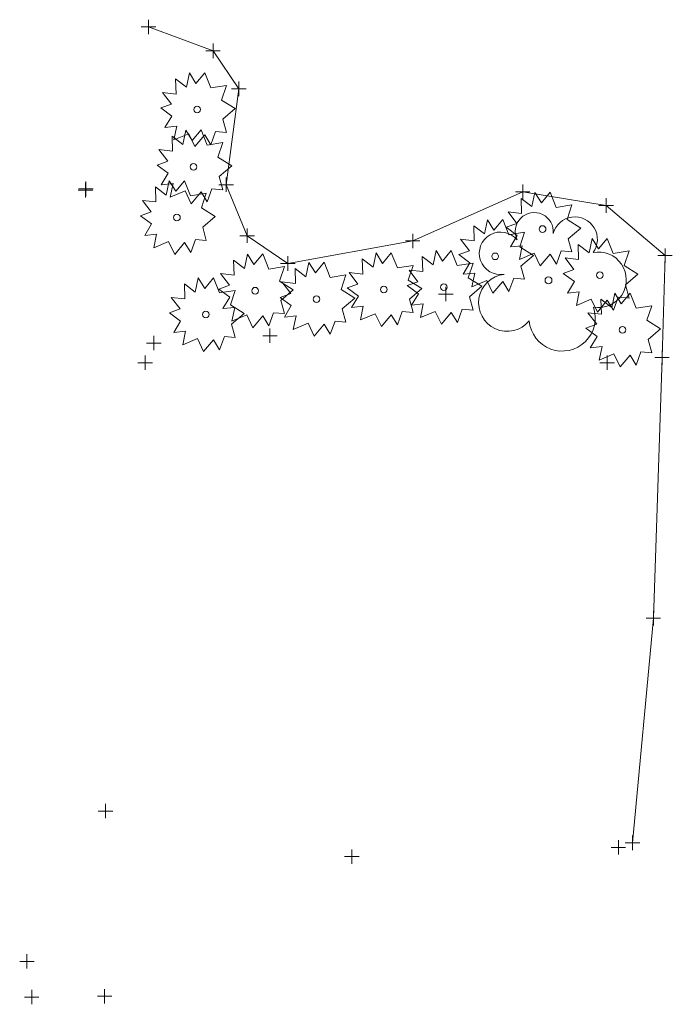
# Model space of a CAD drawing. Extents: x 128766 to 131418, y 268402 to 269681.
# Tile 9 of 14: x 129835 to 129880, y 268589 to 268657. Entities that reach past the tile are written whole.
import ezdxf

# ---------------------------------------------------------------- set-up
doc = ezdxf.new("R2010")
doc.units = 21
doc.header["$LTSCALE"] = 50
doc.header["$MEASUREMENT"] = 0
for name, color, linetype, lineweight, true_color in [('SV_X_Shot_Marker', 2, 'Continuous', 0, 0xf0f000), ('VG_X_Cells', 3, 'Continuous', 0, 0x00ff00), ('VG_X_Flower_Bed', 3, 'Continuous', 0, 0x00ff00)]:
    doc.layers.add(name, color=color, linetype=linetype, lineweight=lineweight, true_color=true_color)

msp = doc.modelspace()

# ---------------------------------------------------------------- linework, layer by layer
at = {"layer": 'SV_X_Shot_Marker', "lineweight": 0}
for p, q in [((129843.545, 268656.672, 943.332), (129843.545, 268655.672, 943.332)), ((129843.045, 268656.172, 943.332), (129844.045, 268656.172, 943.332)), ((129848.004, 268655.021, 943.405), (129848.004, 268654.021, 943.405)), ((129847.504, 268654.521, 943.405), (129848.504, 268654.521, 943.405)), ((129849.779, 268652.391, 943.413), (129849.779, 268651.391, 943.413)), ((129849.279, 268651.891, 943.413), (129850.279, 268651.891, 943.413)), ((129839.19, 268645.389, 943.643), (129839.19, 268644.389, 943.643)), ((129839.21, 268645.481, 943.734), (129839.21, 268644.481, 943.734)), ((129848.407, 268645.268, 943.256), (129849.407, 268645.268, 943.256)), ((129848.907, 268645.768, 943.256), (129848.907, 268644.768, 943.256)), ((129869.398, 268645.274, 943.273), (129869.398, 268644.274, 943.273)), ((129838.69, 268644.889, 943.643), (129839.69, 268644.889, 943.643)), ((129838.71, 268644.981, 943.734), (129839.71, 268644.981, 943.734)), ((129868.898, 268644.774, 943.273), (129869.898, 268644.774, 943.273)), ((129874.665, 268643.832, 943.164), (129875.665, 268643.832, 943.164)), ((129875.165, 268644.332, 943.164), (129875.165, 268643.332, 943.164)), ((129849.855, 268641.748, 943.22), (129850.855, 268641.748, 943.22)), ((129850.355, 268642.248, 943.22), (129850.355, 268641.248, 943.22)), ((129861.794, 268641.885, 943.097), (129861.794, 268640.885, 943.097)), ((129861.294, 268641.385, 943.097), (129862.294, 268641.385, 943.097)), ((129878.73, 268640.373, 943.016), (129879.73, 268640.373, 943.016)), ((129879.23, 268640.873, 943.016), (129879.23, 268639.873, 943.016)), ((129852.667, 268639.825, 943.271), (129853.667, 268639.825, 943.271)), ((129853.167, 268640.325, 943.271), (129853.167, 268639.325, 943.271)), ((129863.583, 268637.713, 941.238), (129864.583, 268637.713, 941.238)), ((129864.083, 268638.213, 941.238), (129864.083, 268637.213, 941.238)), ((129851.932, 268635.338, 943.593), (129851.932, 268634.338, 943.593)), ((129843.415, 268634.329, 945.421), (129844.415, 268634.329, 945.421)), ((129843.915, 268634.829, 945.421), (129843.915, 268633.829, 945.421)), ((129851.432, 268634.838, 943.593), (129852.432, 268634.838, 943.593)), ((129879.018, 268633.822, 943.002), (129879.018, 268632.822, 943.002)), ((129842.816, 268632.969, 941.696), (129843.816, 268632.969, 941.696)), ((129843.316, 268633.469, 941.696), (129843.316, 268632.469, 941.696)), ((129874.733, 268632.972, 943.292), (129875.733, 268632.972, 943.292)), ((129875.233, 268633.472, 943.292), (129875.233, 268632.472, 943.292)), ((129878.518, 268633.322, 943.002), (129879.518, 268633.322, 943.002)), ((129877.924, 268615.324, 943.449), (129878.924, 268615.324, 943.449)), ((129878.424, 268615.824, 943.449), (129878.424, 268614.824, 943.449)), ((129840.571, 268602.49, 942.916), (129840.571, 268601.49, 942.916)), ((129840.071, 268601.99, 942.916), (129841.071, 268601.99, 942.916)), ((129876.981, 268600.297, 942.896), (129876.981, 268599.297, 942.896)), ((129876.005, 268599.981, 942.949), (129876.005, 268598.981, 942.949)), ((129876.481, 268599.797, 942.896), (129877.481, 268599.797, 942.896)), ((129857.09, 268598.846, 942.51), (129858.09, 268598.846, 942.51)), ((129857.59, 268599.346, 942.51), (129857.59, 268598.346, 942.51)), ((129875.505, 268599.481, 942.949), (129876.505, 268599.481, 942.949)), ((129835.144, 268592.102, 942.806), (129835.144, 268591.102, 942.806)), ((129834.644, 268591.602, 942.806), (129835.644, 268591.602, 942.806)), ((129835.471, 268589.639, 942.714), (129835.471, 268588.639, 942.714)), ((129840.512, 268589.695, 942.739), (129840.512, 268588.695, 942.739)), ((129834.971, 268589.139, 942.714), (129835.971, 268589.139, 942.714)), ((129840.012, 268589.195, 942.739), (129841.012, 268589.195, 942.739))]:
    msp.add_line(p, q, dxfattribs=at)
at = {"layer": 'SV_X_Shot_Marker'}
for p in [(129843.545, 268656.172, 943.332), (129848.004, 268654.521, 943.405), (129849.779, 268651.891, 943.413), (129848.907, 268645.268, 943.256), (129839.19, 268644.889, 943.643), (129839.21, 268644.981, 943.734), (129869.398, 268644.774, 943.273), (129875.165, 268643.832, 943.164), (129850.355, 268641.748, 943.22), (129861.794, 268641.385, 943.097), (129879.23, 268640.373, 943.016), (129853.167, 268639.825, 943.271), (129864.083, 268637.713, 941.238), (129843.915, 268634.329, 945.421), (129851.932, 268634.838, 943.593), (129843.316, 268632.969, 941.696), (129875.233, 268632.972, 943.292), (129879.018, 268633.322, 943.002), (129878.424, 268615.324, 943.449), (129840.571, 268601.99, 942.916), (129876.981, 268599.797, 942.896), (129857.59, 268598.846, 942.51), (129876.005, 268599.481, 942.949), (129835.144, 268591.602, 942.806), (129835.471, 268589.139, 942.714), (129840.512, 268589.195, 942.739)]:
    msp.add_point(p, dxfattribs=at)
at = {"layer": 'VG_X_Cells', "color": 3, "linetype": 'Continuous', "true_color": 0x00ff00}
for points in [[(129846.822, 268652.271, 944.038), (129847.427, 268653.006, 944.038), (129847.842, 268651.952, 944.038), (129848.934, 268652.132, 944.038), (129848.596, 268651.121, 944.038), (129849.541, 268650.526, 944.038), (129848.684, 268649.791, 944.038), (129848.934, 268648.877, 944.038), (129848.181, 268648.946, 944.038), (129847.856, 268648.032, 944.038), (129847.427, 268648.724, 944.038), (129846.749, 268647.907, 944.038), (129846.321, 268648.794, 944.038), (129845.301, 268648.364, 944.038), (129845.492, 268649.306, 944.038), (129844.681, 268649.222, 944.038), (129845.154, 268650.012, 944.038), (129844.386, 268650.581, 944.038), (129845.124, 268650.844, 944.038), (129844.517, 268651.647, 944.038), (129845.449, 268651.537, 944.038), (129845.419, 268652.576, 944.038), (129846.172, 268652.007, 944.038), (129846.379, 268652.992, 944.038), (129846.822, 268652.271, 944.038)], [(129846.822, 268652.271, 944.038), (129847.427, 268653.006, 944.038), (129847.842, 268651.952, 944.038), (129848.934, 268652.132, 944.038), (129848.596, 268651.121, 944.038), (129849.541, 268650.526, 944.038), (129848.684, 268649.791, 944.038), (129848.934, 268648.877, 944.038), (129848.181, 268648.946, 944.038), (129847.856, 268648.032, 944.038), (129847.427, 268648.724, 944.038), (129846.749, 268647.907, 944.038), (129846.321, 268648.794, 944.038), (129845.301, 268648.364, 944.038), (129845.492, 268649.306, 944.038), (129844.681, 268649.222, 944.038), (129845.154, 268650.012, 944.038), (129844.386, 268650.581, 944.038), (129845.124, 268650.844, 944.038), (129844.517, 268651.647, 944.038), (129845.449, 268651.537, 944.038), (129845.419, 268652.576, 944.038), (129846.172, 268652.007, 944.038), (129846.379, 268652.992, 944.038), (129846.822, 268652.271, 944.038)], [(129846.569, 268648.318, 943.413), (129847.174, 268649.053, 943.413), (129847.59, 268648, 943.413), (129848.681, 268648.18, 943.413), (129848.343, 268647.168, 943.413), (129849.288, 268646.573, 943.413), (129848.431, 268645.838, 943.413), (129848.681, 268644.925, 943.413), (129847.928, 268644.993, 943.413), (129847.603, 268644.08, 943.413), (129847.174, 268644.771, 943.413), (129846.496, 268643.955, 943.413), (129846.068, 268644.841, 943.413), (129845.048, 268644.411, 943.413), (129845.239, 268645.353, 943.413), (129844.428, 268645.27, 943.413), (129844.901, 268646.06, 943.413), (129844.133, 268646.628, 943.413), (129844.871, 268646.891, 943.413), (129844.265, 268647.695, 943.413), (129845.196, 268647.585, 943.413), (129845.166, 268648.623, 943.413), (129845.92, 268648.055, 943.413), (129846.126, 268649.04, 943.413), (129846.569, 268648.318, 943.413)], [(129846.569, 268648.318, 943.413), (129847.174, 268649.053, 943.413), (129847.59, 268648, 943.413), (129848.681, 268648.18, 943.413), (129848.343, 268647.168, 943.413), (129849.288, 268646.573, 943.413), (129848.431, 268645.838, 943.413), (129848.681, 268644.925, 943.413), (129847.928, 268644.993, 943.413), (129847.603, 268644.08, 943.413), (129847.174, 268644.771, 943.413), (129846.496, 268643.955, 943.413), (129846.068, 268644.841, 943.413), (129845.048, 268644.411, 943.413), (129845.239, 268645.353, 943.413), (129844.428, 268645.27, 943.413), (129844.901, 268646.06, 943.413), (129844.133, 268646.628, 943.413), (129844.871, 268646.891, 943.413), (129844.265, 268647.695, 943.413), (129845.196, 268647.585, 943.413), (129845.166, 268648.623, 943.413), (129845.92, 268648.055, 943.413), (129846.126, 268649.04, 943.413), (129846.569, 268648.318, 943.413)], [(129845.424, 268644.813, 943.36), (129846.029, 268645.548, 943.36), (129846.444, 268644.495, 943.36), (129847.535, 268644.675, 943.36), (129847.197, 268643.663, 943.36), (129848.142, 268643.068, 943.36), (129847.285, 268642.333, 943.36), (129847.535, 268641.42, 943.36), (129846.782, 268641.488, 943.36), (129846.457, 268640.575, 943.36), (129846.029, 268641.267, 943.36), (129845.35, 268640.45, 943.36), (129844.922, 268641.337, 943.36), (129843.902, 268640.907, 943.36), (129844.094, 268641.848, 943.36), (129843.282, 268641.765, 943.36), (129843.755, 268642.555, 943.36), (129842.987, 268643.123, 943.36), (129843.725, 268643.387, 943.36), (129843.119, 268644.19, 943.36), (129844.05, 268644.08, 943.36), (129844.02, 268645.118, 943.36), (129844.774, 268644.55, 943.36), (129844.98, 268645.535, 943.36), (129845.424, 268644.813, 943.36)], [(129845.424, 268644.813, 943.36), (129846.029, 268645.548, 943.36), (129846.444, 268644.495, 943.36), (129847.535, 268644.675, 943.36), (129847.197, 268643.663, 943.36), (129848.142, 268643.068, 943.36), (129847.285, 268642.333, 943.36), (129847.535, 268641.42, 943.36), (129846.782, 268641.488, 943.36), (129846.457, 268640.575, 943.36), (129846.029, 268641.267, 943.36), (129845.35, 268640.45, 943.36), (129844.922, 268641.337, 943.36), (129843.902, 268640.907, 943.36), (129844.094, 268641.848, 943.36), (129843.282, 268641.765, 943.36), (129843.755, 268642.555, 943.36), (129842.987, 268643.123, 943.36), (129843.725, 268643.387, 943.36), (129843.119, 268644.19, 943.36), (129844.05, 268644.08, 943.36), (129844.02, 268645.118, 943.36), (129844.774, 268644.55, 943.36), (129844.98, 268645.535, 943.36), (129845.424, 268644.813, 943.36)], [(129870.684, 268644.017, 943.393), (129871.289, 268644.752, 943.393), (129871.704, 268643.699, 943.393), (129872.796, 268643.879, 943.393), (129872.458, 268642.867, 943.393), (129873.403, 268642.272, 943.393), (129872.546, 268641.537, 943.393), (129872.796, 268640.624, 943.393), (129872.043, 268640.692, 943.393), (129871.718, 268639.779, 943.393), (129871.289, 268640.47, 943.393), (129870.611, 268639.654, 943.393), (129870.183, 268640.54, 943.393), (129869.163, 268640.11, 943.393), (129869.354, 268641.052, 943.393), (129868.543, 268640.969, 943.393), (129869.016, 268641.759, 943.393), (129868.248, 268642.327, 943.393), (129868.986, 268642.59, 943.393), (129868.379, 268643.394, 943.393), (129869.311, 268643.284, 943.393), (129869.281, 268644.322, 943.393), (129870.034, 268643.754, 943.393), (129870.241, 268644.739, 943.393), (129870.684, 268644.017, 943.393)], [(129870.684, 268644.017, 943.393), (129871.289, 268644.752, 943.393), (129871.704, 268643.699, 943.393), (129872.796, 268643.879, 943.393), (129872.458, 268642.867, 943.393), (129873.403, 268642.272, 943.393), (129872.546, 268641.537, 943.393), (129872.796, 268640.624, 943.393), (129872.043, 268640.692, 943.393), (129871.718, 268639.779, 943.393), (129871.289, 268640.47, 943.393), (129870.611, 268639.654, 943.393), (129870.183, 268640.54, 943.393), (129869.163, 268640.11, 943.393), (129869.354, 268641.052, 943.393), (129868.543, 268640.969, 943.393), (129869.016, 268641.759, 943.393), (129868.248, 268642.327, 943.393), (129868.986, 268642.59, 943.393), (129868.379, 268643.394, 943.393), (129869.311, 268643.284, 943.393), (129869.281, 268644.322, 943.393), (129870.034, 268643.754, 943.393), (129870.241, 268644.739, 943.393), (129870.684, 268644.017, 943.393)], [(129867.411, 268642.13, 943.536), (129868.016, 268642.865, 943.536), (129868.431, 268641.812, 943.536), (129869.523, 268641.992, 943.536), (129869.185, 268640.98, 943.536), (129870.13, 268640.385, 943.536), (129869.273, 268639.65, 943.536), (129869.523, 268638.737, 943.536), (129868.77, 268638.805, 943.536), (129868.445, 268637.892, 943.536), (129868.016, 268638.584, 943.536), (129867.338, 268637.767, 943.536), (129866.91, 268638.654, 943.536), (129865.89, 268638.224, 943.536), (129866.081, 268639.165, 943.536), (129865.27, 268639.082, 943.536), (129865.743, 268639.872, 943.536), (129864.975, 268640.44, 943.536), (129865.713, 268640.704, 943.536), (129865.106, 268641.507, 943.536), (129866.038, 268641.397, 943.536), (129866.008, 268642.435, 943.536), (129866.761, 268641.867, 943.536), (129866.968, 268642.852, 943.536), (129867.411, 268642.13, 943.536)], [(129867.411, 268642.13, 943.536), (129868.016, 268642.865, 943.536), (129868.431, 268641.812, 943.536), (129869.523, 268641.992, 943.536), (129869.185, 268640.98, 943.536), (129870.13, 268640.385, 943.536), (129869.273, 268639.65, 943.536), (129869.523, 268638.737, 943.536), (129868.77, 268638.805, 943.536), (129868.445, 268637.892, 943.536), (129868.016, 268638.584, 943.536), (129867.338, 268637.767, 943.536), (129866.91, 268638.654, 943.536), (129865.89, 268638.224, 943.536), (129866.081, 268639.165, 943.536), (129865.27, 268639.082, 943.536), (129865.743, 268639.872, 943.536), (129864.975, 268640.44, 943.536), (129865.713, 268640.704, 943.536), (129865.106, 268641.507, 943.536), (129866.038, 268641.397, 943.536), (129866.008, 268642.435, 943.536), (129866.761, 268641.867, 943.536), (129866.968, 268642.852, 943.536), (129867.411, 268642.13, 943.536)], [(129874.632, 268640.829, 943.184), (129875.237, 268641.564, 943.184), (129875.652, 268640.511, 943.184), (129876.743, 268640.691, 943.184), (129876.405, 268639.68, 943.184), (129877.35, 268639.084, 943.184), (129876.493, 268638.35, 943.184), (129876.743, 268637.436, 943.184), (129875.99, 268637.504, 943.184), (129875.665, 268636.591, 943.184), (129875.237, 268637.283, 943.184), (129874.558, 268636.466, 943.184), (129874.13, 268637.353, 943.184), (129873.11, 268636.923, 943.184), (129873.302, 268637.865, 943.184), (129872.49, 268637.781, 943.184), (129872.963, 268638.571, 943.184), (129872.195, 268639.139, 943.184), (129872.933, 268639.403, 943.184), (129872.327, 268640.206, 943.184), (129873.258, 268640.096, 943.184), (129873.228, 268641.134, 943.184), (129873.982, 268640.566, 943.184), (129874.188, 268641.551, 943.184), (129874.632, 268640.829, 943.184)], [(129874.632, 268640.829, 943.184), (129875.237, 268641.564, 943.184), (129875.652, 268640.511, 943.184), (129876.743, 268640.691, 943.184), (129876.405, 268639.68, 943.184), (129877.35, 268639.084, 943.184), (129876.493, 268638.35, 943.184), (129876.743, 268637.436, 943.184), (129875.99, 268637.504, 943.184), (129875.665, 268636.591, 943.184), (129875.237, 268637.283, 943.184), (129874.558, 268636.466, 943.184), (129874.13, 268637.353, 943.184), (129873.11, 268636.923, 943.184), (129873.302, 268637.865, 943.184), (129872.49, 268637.781, 943.184), (129872.963, 268638.571, 943.184), (129872.195, 268639.139, 943.184), (129872.933, 268639.403, 943.184), (129872.327, 268640.206, 943.184), (129873.258, 268640.096, 943.184), (129873.228, 268641.134, 943.184), (129873.982, 268640.566, 943.184), (129874.188, 268641.551, 943.184), (129874.632, 268640.829, 943.184)], [(129850.827, 268639.753, 943.265), (129851.432, 268640.488, 943.265), (129851.847, 268639.435, 943.265), (129852.938, 268639.615, 943.265), (129852.6, 268638.603, 943.265), (129853.545, 268638.008, 943.265), (129852.688, 268637.273, 943.265), (129852.938, 268636.36, 943.265), (129852.185, 268636.428, 943.265), (129851.86, 268635.515, 943.265), (129851.432, 268636.207, 943.265), (129850.753, 268635.39, 943.265), (129850.325, 268636.277, 943.265), (129849.305, 268635.847, 943.265), (129849.497, 268636.788, 943.265), (129848.685, 268636.705, 943.265), (129849.158, 268637.495, 943.265), (129848.39, 268638.063, 943.265), (129849.128, 268638.327, 943.265), (129848.522, 268639.13, 943.265), (129849.453, 268639.02, 943.265), (129849.423, 268640.058, 943.265), (129850.177, 268639.49, 943.265), (129850.383, 268640.475, 943.265), (129850.827, 268639.753, 943.265)], [(129850.827, 268639.753, 943.265), (129851.432, 268640.488, 943.265), (129851.847, 268639.435, 943.265), (129852.938, 268639.615, 943.265), (129852.6, 268638.603, 943.265), (129853.545, 268638.008, 943.265), (129852.688, 268637.273, 943.265), (129852.938, 268636.36, 943.265), (129852.185, 268636.428, 943.265), (129851.86, 268635.515, 943.265), (129851.432, 268636.207, 943.265), (129850.753, 268635.39, 943.265), (129850.325, 268636.277, 943.265), (129849.305, 268635.847, 943.265), (129849.497, 268636.788, 943.265), (129848.685, 268636.705, 943.265), (129849.158, 268637.495, 943.265), (129848.39, 268638.063, 943.265), (129849.128, 268638.327, 943.265), (129848.522, 268639.13, 943.265), (129849.453, 268639.02, 943.265), (129849.423, 268640.058, 943.265), (129850.177, 268639.49, 943.265), (129850.383, 268640.475, 943.265), (129850.827, 268639.753, 943.265)], [(129859.713, 268639.834, 943.283), (129860.318, 268640.569, 943.283), (129860.733, 268639.515, 943.283), (129861.825, 268639.695, 943.283), (129861.487, 268638.684, 943.283), (129862.432, 268638.089, 943.283), (129861.575, 268637.354, 943.283), (129861.825, 268636.44, 943.283), (129861.072, 268636.509, 943.283), (129860.747, 268635.595, 943.283), (129860.318, 268636.287, 943.283), (129859.64, 268635.47, 943.283), (129859.212, 268636.357, 943.283), (129858.192, 268635.927, 943.283), (129858.383, 268636.869, 943.283), (129857.572, 268636.785, 943.283), (129858.045, 268637.575, 943.283), (129857.277, 268638.144, 943.283), (129858.015, 268638.407, 943.283), (129857.408, 268639.21, 943.283), (129858.34, 268639.1, 943.283), (129858.31, 268640.139, 943.283), (129859.063, 268639.57, 943.283), (129859.27, 268640.555, 943.283), (129859.713, 268639.834, 943.283)], [(129859.713, 268639.834, 943.283), (129860.318, 268640.569, 943.283), (129860.733, 268639.515, 943.283), (129861.825, 268639.695, 943.283), (129861.487, 268638.684, 943.283), (129862.432, 268638.089, 943.283), (129861.575, 268637.354, 943.283), (129861.825, 268636.44, 943.283), (129861.072, 268636.509, 943.283), (129860.747, 268635.595, 943.283), (129860.318, 268636.287, 943.283), (129859.64, 268635.47, 943.283), (129859.212, 268636.357, 943.283), (129858.192, 268635.927, 943.283), (129858.383, 268636.869, 943.283), (129857.572, 268636.785, 943.283), (129858.045, 268637.575, 943.283), (129857.277, 268638.144, 943.283), (129858.015, 268638.407, 943.283), (129857.408, 268639.21, 943.283), (129858.34, 268639.1, 943.283), (129858.31, 268640.139, 943.283), (129859.063, 268639.57, 943.283), (129859.27, 268640.555, 943.283), (129859.713, 268639.834, 943.283)], [(129863.858, 268639.996, 943.194), (129864.463, 268640.731, 943.194), (129864.878, 268639.677, 943.194), (129865.969, 268639.857, 943.194), (129865.631, 268638.846, 943.194), (129866.576, 268638.251, 943.194), (129865.719, 268637.516, 943.194), (129865.969, 268636.602, 943.194), (129865.216, 268636.671, 943.194), (129864.891, 268635.757, 943.194), (129864.463, 268636.449, 943.194), (129863.784, 268635.632, 943.194), (129863.356, 268636.519, 943.194), (129862.336, 268636.089, 943.194), (129862.528, 268637.031, 943.194), (129861.716, 268636.947, 943.194), (129862.189, 268637.737, 943.194), (129861.421, 268638.306, 943.194), (129862.159, 268638.569, 943.194), (129861.553, 268639.372, 943.194), (129862.484, 268639.262, 943.194), (129862.454, 268640.301, 943.194), (129863.208, 268639.732, 943.194), (129863.414, 268640.717, 943.194), (129863.858, 268639.996, 943.194)], [(129863.858, 268639.996, 943.194), (129864.463, 268640.731, 943.194), (129864.878, 268639.677, 943.194), (129865.969, 268639.857, 943.194), (129865.631, 268638.846, 943.194), (129866.576, 268638.251, 943.194), (129865.719, 268637.516, 943.194), (129865.969, 268636.602, 943.194), (129865.216, 268636.671, 943.194), (129864.891, 268635.757, 943.194), (129864.463, 268636.449, 943.194), (129863.784, 268635.632, 943.194), (129863.356, 268636.519, 943.194), (129862.336, 268636.089, 943.194), (129862.528, 268637.031, 943.194), (129861.716, 268636.947, 943.194), (129862.189, 268637.737, 943.194), (129861.421, 268638.306, 943.194), (129862.159, 268638.569, 943.194), (129861.553, 268639.372, 943.194), (129862.484, 268639.262, 943.194), (129862.454, 268640.301, 943.194), (129863.208, 268639.732, 943.194), (129863.414, 268640.717, 943.194), (129863.858, 268639.996, 943.194)], [(129855.069, 268639.174, 943.271), (129855.674, 268639.909, 943.271), (129856.089, 268638.856, 943.271), (129857.18, 268639.036, 943.271), (129856.842, 268638.024, 943.271), (129857.787, 268637.429, 943.271), (129856.93, 268636.694, 943.271), (129857.18, 268635.781, 943.271), (129856.427, 268635.849, 943.271), (129856.102, 268634.936, 943.271), (129855.674, 268635.628, 943.271), (129854.995, 268634.811, 943.271), (129854.567, 268635.698, 943.271), (129853.547, 268635.268, 943.271), (129853.739, 268636.209, 943.271), (129852.927, 268636.126, 943.271), (129853.4, 268636.916, 943.271), (129852.632, 268637.484, 943.271), (129853.37, 268637.748, 943.271), (129852.764, 268638.551, 943.271), (129853.695, 268638.441, 943.271), (129853.665, 268639.479, 943.271), (129854.419, 268638.911, 943.271), (129854.625, 268639.896, 943.271), (129855.069, 268639.174, 943.271)], [(129855.069, 268639.174, 943.271), (129855.674, 268639.909, 943.271), (129856.089, 268638.856, 943.271), (129857.18, 268639.036, 943.271), (129856.842, 268638.024, 943.271), (129857.787, 268637.429, 943.271), (129856.93, 268636.694, 943.271), (129857.18, 268635.781, 943.271), (129856.427, 268635.849, 943.271), (129856.102, 268634.936, 943.271), (129855.674, 268635.628, 943.271), (129854.995, 268634.811, 943.271), (129854.567, 268635.698, 943.271), (129853.547, 268635.268, 943.271), (129853.739, 268636.209, 943.271), (129852.927, 268636.126, 943.271), (129853.4, 268636.916, 943.271), (129852.632, 268637.484, 943.271), (129853.37, 268637.748, 943.271), (129852.764, 268638.551, 943.271), (129853.695, 268638.441, 943.271), (129853.665, 268639.479, 943.271), (129854.419, 268638.911, 943.271), (129854.625, 268639.896, 943.271), (129855.069, 268639.174, 943.271)], [(129847.424, 268638.109, 943.256), (129848.029, 268638.844, 943.256), (129848.444, 268637.79, 943.256), (129849.536, 268637.97, 943.256), (129849.198, 268636.959, 943.256), (129850.143, 268636.364, 943.256), (129849.286, 268635.629, 943.256), (129849.536, 268634.715, 943.256), (129848.783, 268634.784, 943.256), (129848.458, 268633.87, 943.256), (129848.029, 268634.562, 943.256), (129847.351, 268633.745, 943.256), (129846.923, 268634.632, 943.256), (129845.903, 268634.202, 943.256), (129846.094, 268635.144, 943.256), (129845.283, 268635.06, 943.256), (129845.756, 268635.85, 943.256), (129844.988, 268636.419, 943.256), (129845.726, 268636.682, 943.256), (129845.119, 268637.485, 943.256), (129846.051, 268637.375, 943.256), (129846.021, 268638.414, 943.256), (129846.774, 268637.845, 943.256), (129846.981, 268638.83, 943.256), (129847.424, 268638.109, 943.256)], [(129847.424, 268638.109, 943.256), (129848.029, 268638.844, 943.256), (129848.444, 268637.79, 943.256), (129849.536, 268637.97, 943.256), (129849.198, 268636.959, 943.256), (129850.143, 268636.364, 943.256), (129849.286, 268635.629, 943.256), (129849.536, 268634.715, 943.256), (129848.783, 268634.784, 943.256), (129848.458, 268633.87, 943.256), (129848.029, 268634.562, 943.256), (129847.351, 268633.745, 943.256), (129846.923, 268634.632, 943.256), (129845.903, 268634.202, 943.256), (129846.094, 268635.144, 943.256), (129845.283, 268635.06, 943.256), (129845.756, 268635.85, 943.256), (129844.988, 268636.419, 943.256), (129845.726, 268636.682, 943.256), (129845.119, 268637.485, 943.256), (129846.051, 268637.375, 943.256), (129846.021, 268638.414, 943.256), (129846.774, 268637.845, 943.256), (129846.981, 268638.83, 943.256), (129847.424, 268638.109, 943.256)], [(129876.203, 268637.049, 943.215), (129876.808, 268637.784, 943.215), (129877.223, 268636.731, 943.215), (129878.315, 268636.911, 943.215), (129877.976, 268635.899, 943.215), (129878.921, 268635.304, 943.215), (129878.065, 268634.569, 943.215), (129878.315, 268633.656, 943.215), (129877.561, 268633.724, 943.215), (129877.236, 268632.811, 943.215), (129876.808, 268633.503, 943.215), (129876.13, 268632.686, 943.215), (129875.701, 268633.573, 943.215), (129874.681, 268633.143, 943.215), (129874.873, 268634.084, 943.215), (129874.061, 268634.001, 943.215), (129874.535, 268634.791, 943.215), (129873.766, 268635.359, 943.215), (129874.505, 268635.623, 943.215), (129873.898, 268636.426, 943.215), (129874.83, 268636.316, 943.215), (129874.8, 268637.354, 943.215), (129875.553, 268636.786, 943.215), (129875.76, 268637.771, 943.215), (129876.203, 268637.049, 943.215)], [(129876.203, 268637.049, 943.215), (129876.808, 268637.784, 943.215), (129877.223, 268636.731, 943.215), (129878.315, 268636.911, 943.215), (129877.976, 268635.899, 943.215), (129878.921, 268635.304, 943.215), (129878.065, 268634.569, 943.215), (129878.315, 268633.656, 943.215), (129877.561, 268633.724, 943.215), (129877.236, 268632.811, 943.215), (129876.808, 268633.503, 943.215), (129876.13, 268632.686, 943.215), (129875.701, 268633.573, 943.215), (129874.681, 268633.143, 943.215), (129874.873, 268634.084, 943.215), (129874.061, 268634.001, 943.215), (129874.535, 268634.791, 943.215), (129873.766, 268635.359, 943.215), (129874.505, 268635.623, 943.215), (129873.898, 268636.426, 943.215), (129874.83, 268636.316, 943.215), (129874.8, 268637.354, 943.215), (129875.553, 268636.786, 943.215), (129875.76, 268637.771, 943.215), (129876.203, 268637.049, 943.215)]]:
    msp.add_polyline3d(points, dxfattribs=at)
at = {"layer": 'VG_X_Cells', "color": 3, "linetype": 'Continuous', "lineweight": 0, "true_color": 0x00ff00}
for centre, radius in [((129846.907, 268650.461, 944.038), 0.23), ((129846.907, 268650.461, 944.038), 0.23), ((129846.654, 268646.508, 943.413), 0.23), ((129846.654, 268646.508, 943.413), 0.23), ((129845.508, 268643.004, 943.36), 0.23), ((129845.508, 268643.004, 943.36), 0.23), ((129870.769, 268642.207, 943.393), 0.23), ((129870.769, 268642.207, 943.393), 0.23), ((129867.496, 268640.321, 943.536), 0.23), ((129867.496, 268640.321, 943.536), 0.23), ((129874.716, 268639.02, 943.184), 0.23), ((129874.716, 268639.02, 943.184), 0.23), ((129863.942, 268638.186, 943.194), 0.23), ((129863.942, 268638.186, 943.194), 0.23), ((129871.176, 268638.663, 943.622), 0.24), ((129871.176, 268638.663, 943.622), 0.24), ((129850.911, 268637.944, 943.265), 0.23), ((129850.911, 268637.944, 943.265), 0.23), ((129859.798, 268638.024, 943.283), 0.23), ((129859.798, 268638.024, 943.283), 0.23), ((129855.153, 268637.365, 943.271), 0.23), ((129855.153, 268637.365, 943.271), 0.23), ((129847.509, 268636.299, 943.256), 0.23), ((129847.509, 268636.299, 943.256), 0.23), ((129876.287, 268635.24, 943.215), 0.23), ((129876.287, 268635.24, 943.215), 0.23)]:
    msp.add_circle(centre, radius, dxfattribs=at)
for centre, radius, start, end in [((129870.192, 268642.031, 943.622), 1.317, 354.0047, 205.97412), ((129870.192, 268642.031, 943.622), 1.317, 354.0047, 205.97412), ((129873.002, 268641.492, 943.622), 1.553, 323.82996, 165.0376), ((129873.002, 268641.492, 943.622), 1.553, 323.82996, 165.0376), ((129867.866, 268640.527, 943.622), 1.471, 39.06254, 279.54124), ((129867.866, 268640.527, 943.622), 1.471, 39.06254, 279.54124), ((129874.636, 268638.699, 943.622), 1.915, 259.14531, 101.45961), ((129874.636, 268638.699, 943.622), 1.915, 259.14531, 101.45961), ((129868.322, 268637.114, 943.622), 1.974, 96.17219, 320.57371), ((129868.322, 268637.114, 943.622), 1.974, 96.17219, 320.57371), ((129872.122, 268636.058, 943.622), 2.284, 184.94757, 19.45715), ((129872.122, 268636.058, 943.622), 2.284, 184.94757, 19.45715)]:
    msp.add_arc(centre, radius, start, end, dxfattribs=at)
at = {"layer": 'VG_X_Flower_Bed', "linetype": 'Continuous'}
msp.add_polyline3d([(129843.545, 268656.172, 943.332), (129848.004, 268654.521, 943.405), (129849.779, 268651.891, 943.413), (129848.907, 268645.268, 943.256), (129850.355, 268641.748, 943.22), (129853.167, 268639.825, 943.271), (129861.794, 268641.385, 943.097), (129869.398, 268644.774, 943.273), (129875.165, 268643.832, 943.164), (129879.23, 268640.373, 943.016), (129879.018, 268633.322, 943.002), (129878.424, 268615.324, 943.449), (129876.981, 268599.797, 942.896)], dxfattribs=at)
at = {"layer": 'VG_X_Flower_Bed'}
msp.add_polyline3d([(129843.545, 268656.172, 943.332), (129848.004, 268654.521, 943.405), (129849.779, 268651.891, 943.413), (129848.907, 268645.268, 943.256), (129850.355, 268641.748, 943.22), (129853.167, 268639.825, 943.271), (129861.794, 268641.385, 943.097), (129869.398, 268644.774, 943.273), (129875.165, 268643.832, 943.164), (129879.23, 268640.373, 943.016), (129879.018, 268633.322, 943.002), (129878.424, 268615.324, 943.449), (129876.981, 268599.797, 942.896)], dxfattribs=at)

doc.saveas('drawing.dxf')
